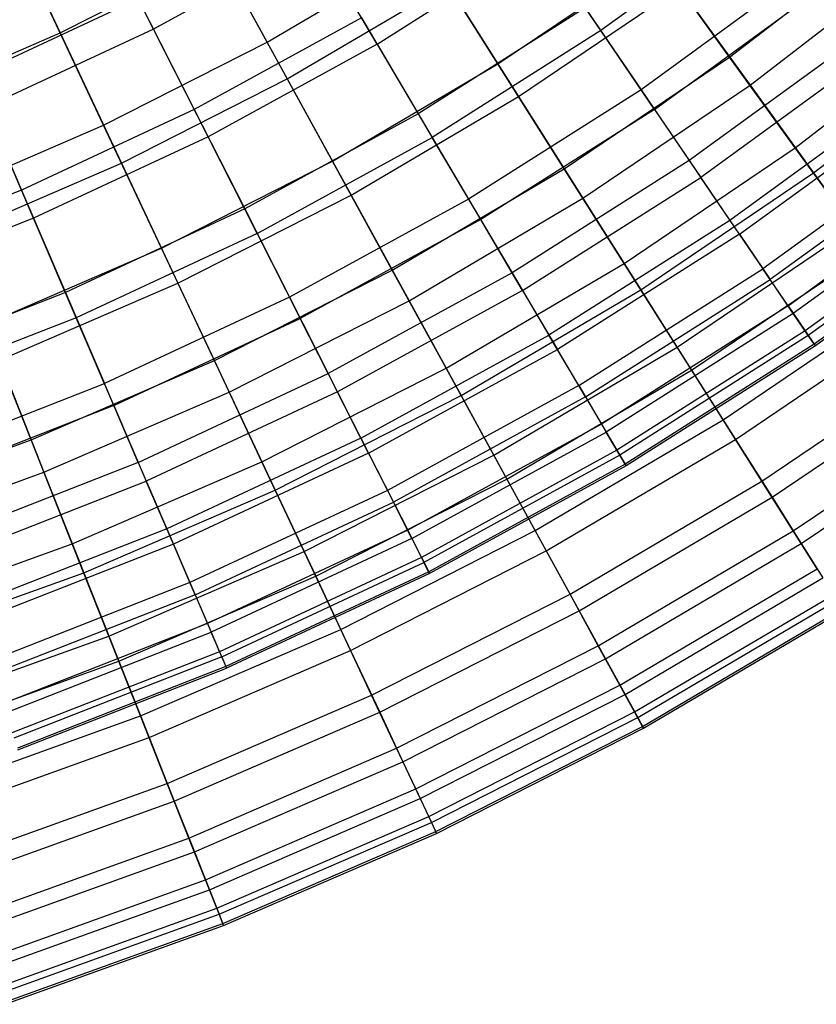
# Model space of a CAD drawing. Extents: x -8.3 to 8.8, y -6 to 6.
# Tile 32 of 177: x 2.1 to 3.4, y -5.7 to -4.1. Entities that reach past the tile are written whole.
import ezdxf

# ---------------------------------------------------------------- set-up
doc = ezdxf.new("R2010")
doc.units = 0
doc.header["$LTSCALE"] = 2.54
doc.layers.get('0').update_dxf_attribs({"linetype": 'CONTINUOUS'})

# ---------------------------------------------------------------- blocks, each defined once
blk = doc.blocks.new('DROPS_COLOR_A_STL')
at = {"color": 0}
for p, q in [((10.6881, -4.1353, 4.5325), (10.5916, -3.9451, 4.2317)), ((10.6881, -4.1353, 4.5325), (10.5916, -3.9451, 4.2317)), ((11.6661, -3.9488, 5.171), (11.4068, -4.1377, 5.171)), ((11.6661, -3.9488, 5.171), (11.4068, -4.1377, 5.171)), ((10.9487, -3.9925, 4.5325), (10.6881, -4.1353, 4.5325)), ((10.9487, -3.9925, 4.5325), (10.6881, -4.1353, 4.5325)), ((11.0474, -4.1596, 4.846), (10.9487, -3.9925, 4.5325)), ((11.0474, -4.1596, 4.846), (10.9487, -3.9925, 4.5325)), ((11.0474, -4.1596, 4.846), (11.3089, -3.9937, 4.846)), ((11.0474, -4.1596, 4.846), (11.3089, -3.9937, 4.846)), ((11.4068, -4.1377, 5.171), (11.3089, -3.9937, 4.846)), ((11.4068, -4.1377, 5.171), (11.3089, -3.9937, 4.846)), ((11.7369, -4.0397, 10.1697), (11.4716, -4.2329, 10.1697)), ((11.7369, -4.0397, 10.1697), (11.4716, -4.2329, 10.1697)), ((11.4932, -4.2646, 5.5063), (11.7604, -4.07, 5.5063)), ((11.4932, -4.2646, 5.5063), (11.7604, -4.07, 5.5063)), ((10.6635, -4.0868, 11.1348), (10.3974, -4.2112, 11.1348)), ((10.6635, -4.0868, 11.1348), (10.3974, -4.2112, 11.1348)), ((10.6635, -4.0868, 11.1348), (10.7536, -4.2645, 10.8245)), ((10.6635, -4.0868, 11.1348), (10.7536, -4.2645, 10.8245)), ((11.3821, -4.1014, 10.5024), (11.1136, -4.2718, 10.5024)), ((11.3821, -4.1014, 10.5024), (11.1136, -4.2718, 10.5024)), ((11.3821, -4.1014, 10.5024), (11.4716, -4.2329, 10.1697)), ((11.3821, -4.1014, 10.5024), (11.4716, -4.2329, 10.1697)), ((11.0224, -4.1173, 10.8245), (10.7536, -4.2645, 10.8245)), ((11.0224, -4.1173, 10.8245), (10.7536, -4.2645, 10.8245)), ((11.0224, -4.1173, 10.8245), (11.1136, -4.2718, 10.5024)), ((11.0224, -4.1173, 10.8245), (11.1136, -4.2718, 10.5024)), ((10.6881, -4.1353, 4.5325), (10.4188, -4.2611, 4.5325)), ((10.6881, -4.1353, 4.5325), (10.4188, -4.2611, 4.5325)), ((10.7758, -4.3084, 4.846), (10.6881, -4.1353, 4.5325)), ((10.7758, -4.3084, 4.846), (10.6881, -4.1353, 4.5325)), ((11.4068, -4.1377, 5.171), (11.1359, -4.3096, 5.171)), ((11.4068, -4.1377, 5.171), (11.1359, -4.3096, 5.171)), ((11.4932, -4.2646, 5.5063), (11.4068, -4.1377, 5.171)), ((11.4932, -4.2646, 5.5063), (11.4068, -4.1377, 5.171)), ((11.0474, -4.1596, 4.846), (10.7758, -4.3084, 4.846)), ((11.0474, -4.1596, 4.846), (10.7758, -4.3084, 4.846)), ((11.0474, -4.1596, 4.846), (11.1359, -4.3096, 5.171)), ((11.0474, -4.1596, 4.846), (11.1359, -4.3096, 5.171)), ((11.8216, -4.1485, 9.8277), (11.5491, -4.3469, 9.8277)), ((11.8216, -4.1485, 9.8277), (11.5491, -4.3469, 9.8277)), ((11.8417, -4.1743, 5.8505), (11.5676, -4.374, 5.8505)), ((11.8417, -4.1743, 5.8505), (11.5676, -4.374, 5.8505)), ((10.3974, -4.2112, 11.1348), (10.4759, -4.3943, 10.8245)), ((10.3974, -4.2112, 11.1348), (10.4759, -4.3943, 10.8245)), ((11.4716, -4.2329, 10.1697), (11.1944, -4.4087, 10.1697)), ((11.4716, -4.2329, 10.1697), (11.1944, -4.4087, 10.1697)), ((11.4716, -4.2329, 10.1697), (11.5491, -4.3469, 9.8277)), ((11.4716, -4.2329, 10.1697), (11.5491, -4.3469, 9.8277)), ((11.893, -4.2402, 9.4778), (11.6145, -4.443, 9.4778)), ((11.893, -4.2402, 9.4778), (11.6145, -4.443, 9.4778)), ((10.4953, -4.4395, 4.846), (10.4188, -4.2611, 4.5325)), ((10.4953, -4.4395, 4.846), (10.4188, -4.2611, 4.5325)), ((10.7536, -4.2645, 10.8245), (10.4759, -4.3943, 10.8245)), ((10.7536, -4.2645, 10.8245), (10.4759, -4.3943, 10.8245)), ((10.7536, -4.2645, 10.8245), (10.8347, -4.4246, 10.5024)), ((10.7536, -4.2645, 10.8245), (10.8347, -4.4246, 10.5024)), ((11.1136, -4.2718, 10.5024), (10.8347, -4.4246, 10.5024)), ((11.1136, -4.2718, 10.5024), (10.8347, -4.4246, 10.5024)), ((11.1136, -4.2718, 10.5024), (11.1944, -4.4087, 10.1697)), ((11.1136, -4.2718, 10.5024), (11.1944, -4.4087, 10.1697)), ((11.4932, -4.2646, 5.5063), (11.214, -4.4418, 5.5063)), ((11.4932, -4.2646, 5.5063), (11.214, -4.4418, 5.5063)), ((11.4932, -4.2646, 5.5063), (11.5676, -4.374, 5.8505)), ((11.4932, -4.2646, 5.5063), (11.5676, -4.374, 5.8505)), ((11.6297, -4.4653, 6.2023), (11.9096, -4.2615, 6.2023)), ((11.6297, -4.4653, 6.2023), (11.9096, -4.2615, 6.2023)), ((10.7758, -4.3084, 4.846), (10.4953, -4.4395, 4.846)), ((10.7758, -4.3084, 4.846), (10.4953, -4.4395, 4.846)), ((10.8546, -4.4638, 5.171), (10.7758, -4.3084, 4.846)), ((10.8546, -4.4638, 5.171), (10.7758, -4.3084, 4.846)), ((10.8546, -4.4638, 5.171), (11.1359, -4.3096, 5.171)), ((10.8546, -4.4638, 5.171), (11.1359, -4.3096, 5.171)), ((11.214, -4.4418, 5.5063), (11.1359, -4.3096, 5.171)), ((11.214, -4.4418, 5.5063), (11.1359, -4.3096, 5.171)), ((11.9509, -4.3145, 9.1213), (11.6675, -4.5209, 9.1213)), ((11.9509, -4.3145, 9.1213), (11.6675, -4.5209, 9.1213)), ((11.9638, -4.3312, 6.5603), (11.6794, -4.5383, 6.5603)), ((11.9638, -4.3312, 6.5603), (11.6794, -4.5383, 6.5603)), ((11.5491, -4.3469, 9.8277), (11.2646, -4.5275, 9.8277)), ((11.5491, -4.3469, 9.8277), (11.2646, -4.5275, 9.8277)), ((11.5491, -4.3469, 9.8277), (11.6145, -4.443, 9.4778)), ((11.5491, -4.3469, 9.8277), (11.6145, -4.443, 9.4778)), ((11.2812, -4.5557, 5.8505), (11.5676, -4.374, 5.8505)), ((11.2812, -4.5557, 5.8505), (11.5676, -4.374, 5.8505)), ((11.6297, -4.4653, 6.2023), (11.5676, -4.374, 5.8505)), ((11.6297, -4.4653, 6.2023), (11.5676, -4.374, 5.8505)), ((11.7079, -4.5802, 8.7596), (11.9949, -4.3711, 8.7596)), ((11.7079, -4.5802, 8.7596), (11.9949, -4.3711, 8.7596)), ((12.0042, -4.383, 6.9232), (11.7164, -4.5927, 6.9232)), ((12.0042, -4.383, 6.9232), (11.7164, -4.5927, 6.9232)), ((10.4759, -4.3943, 10.8245), (10.1905, -4.506, 10.8245)), ((10.4759, -4.3943, 10.8245), (10.1905, -4.506, 10.8245)), ((10.4759, -4.3943, 10.8245), (10.5466, -4.5592, 10.5024)), ((10.4759, -4.3943, 10.8245), (10.5466, -4.5592, 10.5024)), ((11.1944, -4.4087, 10.1697), (10.9066, -4.5664, 10.1697)), ((11.1944, -4.4087, 10.1697), (10.9066, -4.5664, 10.1697)), ((11.1944, -4.4087, 10.1697), (11.2646, -4.5275, 9.8277)), ((11.1944, -4.4087, 10.1697), (11.2646, -4.5275, 9.8277)), ((12.025, -4.4098, 8.3941), (11.7354, -4.6207, 8.3941)), ((12.025, -4.4098, 8.3941), (11.7354, -4.6207, 8.3941)), ((12.0306, -4.4169, 7.2894), (11.7405, -4.6282, 7.2894)), ((12.0306, -4.4169, 7.2894), (11.7405, -4.6282, 7.2894)), ((10.8347, -4.4246, 10.5024), (10.5466, -4.5592, 10.5024)), ((10.8347, -4.4246, 10.5024), (10.5466, -4.5592, 10.5024)), ((10.8347, -4.4246, 10.5024), (10.9066, -4.5664, 10.1697)), ((10.8347, -4.4246, 10.5024), (10.9066, -4.5664, 10.1697)), ((12.041, -4.4303, 8.0263), (11.7501, -4.6422, 8.0263)), ((12.041, -4.4303, 8.0263), (11.7501, -4.6422, 8.0263)), ((12.0429, -4.4327, 7.6576), (11.7518, -4.6447, 7.6576)), ((12.0429, -4.4327, 7.6576), (11.7518, -4.6447, 7.6576)), ((10.4953, -4.4395, 4.846), (10.207, -4.5524, 4.846)), ((10.4953, -4.4395, 4.846), (10.207, -4.5524, 4.846)), ((10.5639, -4.5996, 5.171), (10.4953, -4.4395, 4.846)), ((10.5639, -4.5996, 5.171), (10.4953, -4.4395, 4.846)), ((11.214, -4.4418, 5.5063), (10.924, -4.6007, 5.5063)), ((11.214, -4.4418, 5.5063), (10.924, -4.6007, 5.5063)), ((11.2812, -4.5557, 5.8505), (11.214, -4.4418, 5.5063)), ((11.2812, -4.5557, 5.8505), (11.214, -4.4418, 5.5063)), ((11.6145, -4.443, 9.4778), (11.3237, -4.6276, 9.4778)), ((11.6145, -4.443, 9.4778), (11.3237, -4.6276, 9.4778)), ((11.6145, -4.443, 9.4778), (11.6675, -4.5209, 9.1213)), ((11.6145, -4.443, 9.4778), (11.6675, -4.5209, 9.1213)), ((10.8546, -4.4638, 5.171), (10.5639, -4.5996, 5.171)), ((10.8546, -4.4638, 5.171), (10.5639, -4.5996, 5.171)), ((10.8546, -4.4638, 5.171), (10.924, -4.6007, 5.5063)), ((10.8546, -4.4638, 5.171), (10.924, -4.6007, 5.5063)), ((11.6297, -4.4653, 6.2023), (11.3374, -4.6508, 6.2023)), ((11.6297, -4.4653, 6.2023), (11.3374, -4.6508, 6.2023)), ((11.6297, -4.4653, 6.2023), (11.6794, -4.5383, 6.5603)), ((11.6297, -4.4653, 6.2023), (11.6794, -4.5383, 6.5603)), ((11.2646, -4.5275, 9.8277), (10.969, -4.6894, 9.8277)), ((11.2646, -4.5275, 9.8277), (10.969, -4.6894, 9.8277)), ((11.2646, -4.5275, 9.8277), (11.3237, -4.6276, 9.4778)), ((11.2646, -4.5275, 9.8277), (11.3237, -4.6276, 9.4778)), ((11.3715, -4.7087, 9.1213), (11.6675, -4.5209, 9.1213)), ((11.3715, -4.7087, 9.1213), (11.6675, -4.5209, 9.1213)), ((11.7079, -4.5802, 8.7596), (11.6675, -4.5209, 9.1213)), ((11.7079, -4.5802, 8.7596), (11.6675, -4.5209, 9.1213)), ((11.3823, -4.7268, 6.5603), (11.6794, -4.5383, 6.5603)), ((11.3823, -4.7268, 6.5603), (11.6794, -4.5383, 6.5603)), ((11.7164, -4.5927, 6.9232), (11.6794, -4.5383, 6.5603)), ((11.7164, -4.5927, 6.9232), (11.6794, -4.5383, 6.5603)), ((10.5466, -4.5592, 10.5024), (10.2505, -4.6751, 10.5024)), ((10.5466, -4.5592, 10.5024), (10.2505, -4.6751, 10.5024)), ((10.5466, -4.5592, 10.5024), (10.6093, -4.7054, 10.1697)), ((10.5466, -4.5592, 10.5024), (10.6093, -4.7054, 10.1697)), ((11.2812, -4.5557, 5.8505), (10.9838, -4.7186, 5.8505)), ((11.2812, -4.5557, 5.8505), (10.9838, -4.7186, 5.8505)), ((11.2812, -4.5557, 5.8505), (11.3374, -4.6508, 6.2023)), ((11.2812, -4.5557, 5.8505), (11.3374, -4.6508, 6.2023)), ((10.9066, -4.5664, 10.1697), (10.6093, -4.7054, 10.1697)), ((10.9066, -4.5664, 10.1697), (10.6093, -4.7054, 10.1697)), ((10.9066, -4.5664, 10.1697), (10.969, -4.6894, 9.8277)), ((10.9066, -4.5664, 10.1697), (10.969, -4.6894, 9.8277)), ((11.7079, -4.5802, 8.7596), (11.408, -4.7704, 8.7596)), ((11.7079, -4.5802, 8.7596), (11.408, -4.7704, 8.7596)), ((11.7079, -4.5802, 8.7596), (11.7354, -4.6207, 8.3941)), ((11.7079, -4.5802, 8.7596), (11.7354, -4.6207, 8.3941)), ((10.5639, -4.5996, 5.171), (10.2652, -4.7165, 5.171)), ((10.5639, -4.5996, 5.171), (10.2652, -4.7165, 5.171)), ((10.6244, -4.7406, 5.5063), (10.5639, -4.5996, 5.171)), ((10.6244, -4.7406, 5.5063), (10.5639, -4.5996, 5.171)), ((10.6244, -4.7406, 5.5063), (10.924, -4.6007, 5.5063)), ((10.6244, -4.7406, 5.5063), (10.924, -4.6007, 5.5063)), ((10.9838, -4.7186, 5.8505), (10.924, -4.6007, 5.5063)), ((10.9838, -4.7186, 5.8505), (10.924, -4.6007, 5.5063)), ((11.7164, -4.5927, 6.9232), (11.4157, -4.7835, 6.9232)), ((11.7164, -4.5927, 6.9232), (11.4157, -4.7835, 6.9232)), ((11.7405, -4.6282, 7.2894), (11.7164, -4.5927, 6.9232)), ((11.7405, -4.6282, 7.2894), (11.7164, -4.5927, 6.9232)), ((11.7354, -4.6207, 8.3941), (11.4329, -4.8126, 8.3941)), ((11.7354, -4.6207, 8.3941), (11.4329, -4.8126, 8.3941)), ((11.7354, -4.6207, 8.3941), (11.7501, -4.6422, 8.0263)), ((11.7354, -4.6207, 8.3941), (11.7501, -4.6422, 8.0263)), ((11.0216, -4.7931, 9.4778), (11.3237, -4.6276, 9.4778)), ((11.0216, -4.7931, 9.4778), (11.3237, -4.6276, 9.4778)), ((11.3715, -4.7087, 9.1213), (11.3237, -4.6276, 9.4778)), ((11.3715, -4.7087, 9.1213), (11.3237, -4.6276, 9.4778)), ((11.7405, -4.6282, 7.2894), (11.4375, -4.8205, 7.2894)), ((11.7405, -4.6282, 7.2894), (11.4375, -4.8205, 7.2894)), ((11.7518, -4.6447, 7.6576), (11.7405, -4.6282, 7.2894)), ((11.7518, -4.6447, 7.6576), (11.7405, -4.6282, 7.2894)), ((11.0338, -4.8172, 6.2023), (11.3374, -4.6508, 6.2023)), ((11.0338, -4.8172, 6.2023), (11.3374, -4.6508, 6.2023)), ((11.3823, -4.7268, 6.5603), (11.3374, -4.6508, 6.2023)), ((11.3823, -4.7268, 6.5603), (11.3374, -4.6508, 6.2023)), ((11.7501, -4.6422, 8.0263), (11.4462, -4.8351, 8.0263)), ((11.7501, -4.6422, 8.0263), (11.4462, -4.8351, 8.0263)), ((11.7518, -4.6447, 7.6576), (11.4477, -4.8377, 7.6576)), ((11.7518, -4.6447, 7.6576), (11.4477, -4.8377, 7.6576)), ((11.7501, -4.6422, 8.0263), (11.7518, -4.6447, 7.6576)), ((11.7501, -4.6422, 8.0263), (11.7518, -4.6447, 7.6576)), ((10.6637, -4.8321, 9.8277), (10.969, -4.6894, 9.8277)), ((10.6637, -4.8321, 9.8277), (10.969, -4.6894, 9.8277)), ((11.0216, -4.7931, 9.4778), (10.969, -4.6894, 9.8277)), ((11.0216, -4.7931, 9.4778), (10.969, -4.6894, 9.8277)), ((10.3037, -4.825, 10.1697), (10.6093, -4.7054, 10.1697)), ((10.3037, -4.825, 10.1697), (10.6093, -4.7054, 10.1697)), ((10.6637, -4.8321, 9.8277), (10.6093, -4.7054, 10.1697)), ((10.6637, -4.8321, 9.8277), (10.6093, -4.7054, 10.1697)), ((11.3715, -4.7087, 9.1213), (11.0641, -4.8771, 9.1213)), ((11.3715, -4.7087, 9.1213), (11.0641, -4.8771, 9.1213)), ((11.3715, -4.7087, 9.1213), (11.408, -4.7704, 8.7596)), ((11.3715, -4.7087, 9.1213), (11.408, -4.7704, 8.7596)), ((10.9838, -4.7186, 5.8505), (10.6766, -4.8622, 5.8505)), ((10.9838, -4.7186, 5.8505), (10.6766, -4.8622, 5.8505)), ((11.0338, -4.8172, 6.2023), (10.9838, -4.7186, 5.8505)), ((11.0338, -4.8172, 6.2023), (10.9838, -4.7186, 5.8505)), ((11.3823, -4.7268, 6.5603), (11.0737, -4.8959, 6.5603)), ((11.3823, -4.7268, 6.5603), (11.0737, -4.8959, 6.5603)), ((11.3823, -4.7268, 6.5603), (11.4157, -4.7835, 6.9232)), ((11.3823, -4.7268, 6.5603), (11.4157, -4.7835, 6.9232)), ((10.6244, -4.7406, 5.5063), (10.3165, -4.8612, 5.5063)), ((10.6244, -4.7406, 5.5063), (10.3165, -4.8612, 5.5063)), ((10.6244, -4.7406, 5.5063), (10.6766, -4.8622, 5.8505)), ((10.6244, -4.7406, 5.5063), (10.6766, -4.8622, 5.8505)), ((11.408, -4.7704, 8.7596), (11.0966, -4.9411, 8.7596)), ((11.408, -4.7704, 8.7596), (11.0966, -4.9411, 8.7596)), ((11.408, -4.7704, 8.7596), (11.4329, -4.8126, 8.3941)), ((11.408, -4.7704, 8.7596), (11.4329, -4.8126, 8.3941)), ((11.0216, -4.7931, 9.4778), (10.7095, -4.939, 9.4778)), ((11.0216, -4.7931, 9.4778), (10.7095, -4.939, 9.4778)), ((11.0216, -4.7931, 9.4778), (11.0641, -4.8771, 9.1213)), ((11.0216, -4.7931, 9.4778), (11.0641, -4.8771, 9.1213)), ((11.1034, -4.9546, 6.9232), (11.4157, -4.7835, 6.9232)), ((11.1034, -4.9546, 6.9232), (11.4157, -4.7835, 6.9232)), ((11.4375, -4.8205, 7.2894), (11.4157, -4.7835, 6.9232)), ((11.4375, -4.8205, 7.2894), (11.4157, -4.7835, 6.9232)), ((11.4329, -4.8126, 8.3941), (11.1187, -4.9848, 8.3941)), ((11.4329, -4.8126, 8.3941), (11.1187, -4.9848, 8.3941)), ((11.4329, -4.8126, 8.3941), (11.4462, -4.8351, 8.0263)), ((11.4329, -4.8126, 8.3941), (11.4462, -4.8351, 8.0263)), ((11.0338, -4.8172, 6.2023), (10.7201, -4.9637, 6.2023)), ((11.0338, -4.8172, 6.2023), (10.7201, -4.9637, 6.2023)), ((11.0338, -4.8172, 6.2023), (11.0737, -4.8959, 6.5603)), ((11.0338, -4.8172, 6.2023), (11.0737, -4.8959, 6.5603)), ((11.4375, -4.8205, 7.2894), (11.1228, -4.9929, 7.2894)), ((11.4375, -4.8205, 7.2894), (11.1228, -4.9929, 7.2894)), ((11.4477, -4.8377, 7.6576), (11.4375, -4.8205, 7.2894)), ((11.4477, -4.8377, 7.6576), (11.4375, -4.8205, 7.2894)), ((10.6637, -4.8321, 9.8277), (10.3498, -4.9549, 9.8277)), ((10.6637, -4.8321, 9.8277), (10.3498, -4.9549, 9.8277)), ((10.6637, -4.8321, 9.8277), (10.7095, -4.939, 9.4778)), ((10.6637, -4.8321, 9.8277), (10.7095, -4.939, 9.4778)), ((11.4462, -4.8351, 8.0263), (11.1305, -5.008, 8.0263)), ((11.4462, -4.8351, 8.0263), (11.1305, -5.008, 8.0263)), ((11.4477, -4.8377, 7.6576), (11.1319, -5.0107, 7.6576)), ((11.4477, -4.8377, 7.6576), (11.1319, -5.0107, 7.6576)), ((11.4462, -4.8351, 8.0263), (11.4477, -4.8377, 7.6576)), ((11.4462, -4.8351, 8.0263), (11.4477, -4.8377, 7.6576)), ((10.3608, -4.9858, 5.8505), (10.6766, -4.8622, 5.8505)), ((10.3608, -4.9858, 5.8505), (10.6766, -4.8622, 5.8505)), ((10.7201, -4.9637, 6.2023), (10.6766, -4.8622, 5.8505)), ((10.7201, -4.9637, 6.2023), (10.6766, -4.8622, 5.8505)), ((11.0641, -4.8771, 9.1213), (10.7466, -5.0255, 9.1213)), ((11.0641, -4.8771, 9.1213), (10.7466, -5.0255, 9.1213)), ((11.0641, -4.8771, 9.1213), (11.0966, -4.9411, 8.7596)), ((11.0641, -4.8771, 9.1213), (11.0966, -4.9411, 8.7596)), ((10.7549, -5.0449, 6.5603), (11.0737, -4.8959, 6.5603)), ((10.7549, -5.0449, 6.5603), (11.0737, -4.8959, 6.5603)), ((11.1034, -4.9546, 6.9232), (11.0737, -4.8959, 6.5603)), ((11.1034, -4.9546, 6.9232), (11.0737, -4.8959, 6.5603)), ((10.7095, -4.939, 9.4778), (10.3887, -5.0645, 9.4778)), ((10.7095, -4.939, 9.4778), (10.3887, -5.0645, 9.4778)), ((10.7095, -4.939, 9.4778), (10.7466, -5.0255, 9.1213)), ((10.7095, -4.939, 9.4778), (10.7466, -5.0255, 9.1213)), ((11.0966, -4.9411, 8.7596), (10.7749, -5.0914, 8.7596)), ((11.0966, -4.9411, 8.7596), (10.7749, -5.0914, 8.7596)), ((11.1034, -4.9546, 6.9232), (10.7808, -5.1053, 6.9232)), ((11.1034, -4.9546, 6.9232), (10.7808, -5.1053, 6.9232)), ((11.0966, -4.9411, 8.7596), (11.1187, -4.9848, 8.3941)), ((11.0966, -4.9411, 8.7596), (11.1187, -4.9848, 8.3941)), ((11.1034, -4.9546, 6.9232), (11.1228, -4.9929, 7.2894)), ((11.1034, -4.9546, 6.9232), (11.1228, -4.9929, 7.2894)), ((10.7201, -4.9637, 6.2023), (10.3977, -5.0899, 6.2023)), ((10.7201, -4.9637, 6.2023), (10.3977, -5.0899, 6.2023)), ((10.7549, -5.0449, 6.5603), (10.7201, -4.9637, 6.2023)), ((10.7549, -5.0449, 6.5603), (10.7201, -4.9637, 6.2023)), ((11.1187, -4.9848, 8.3941), (10.7942, -5.1365, 8.3941)), ((11.1187, -4.9848, 8.3941), (10.7942, -5.1365, 8.3941)), ((11.1187, -4.9848, 8.3941), (11.1305, -5.008, 8.0263)), ((11.1187, -4.9848, 8.3941), (11.1305, -5.008, 8.0263)), ((10.7978, -5.1448, 7.2894), (11.1228, -4.9929, 7.2894)), ((10.7978, -5.1448, 7.2894), (11.1228, -4.9929, 7.2894)), ((11.1319, -5.0107, 7.6576), (11.1228, -4.9929, 7.2894)), ((11.1319, -5.0107, 7.6576), (11.1228, -4.9929, 7.2894)), ((11.1305, -5.008, 8.0263), (10.8044, -5.1604, 8.0263)), ((11.1305, -5.008, 8.0263), (10.8044, -5.1604, 8.0263)), ((11.1319, -5.0107, 7.6576), (10.8056, -5.1632, 7.6576)), ((11.1319, -5.0107, 7.6576), (10.8056, -5.1632, 7.6576)), ((11.1305, -5.008, 8.0263), (11.1319, -5.0107, 7.6576)), ((11.1305, -5.008, 8.0263), (11.1319, -5.0107, 7.6576)), ((10.7466, -5.0255, 9.1213), (10.4202, -5.1533, 9.1213)), ((10.7466, -5.0255, 9.1213), (10.4202, -5.1533, 9.1213)), ((10.7466, -5.0255, 9.1213), (10.7749, -5.0914, 8.7596)), ((10.7466, -5.0255, 9.1213), (10.7749, -5.0914, 8.7596)), ((10.7549, -5.0449, 6.5603), (10.4272, -5.1731, 6.5603)), ((10.7549, -5.0449, 6.5603), (10.4272, -5.1731, 6.5603)), ((10.7549, -5.0449, 6.5603), (10.7808, -5.1053, 6.9232)), ((10.7549, -5.0449, 6.5603), (10.7808, -5.1053, 6.9232)), ((10.7749, -5.0914, 8.7596), (10.4442, -5.2209, 8.7596)), ((10.7749, -5.0914, 8.7596), (10.4442, -5.2209, 8.7596)), ((10.7749, -5.0914, 8.7596), (10.7942, -5.1365, 8.3941)), ((10.7749, -5.0914, 8.7596), (10.7942, -5.1365, 8.3941)), ((10.4492, -5.2351, 6.9232), (10.7808, -5.1053, 6.9232)), ((10.4492, -5.2351, 6.9232), (10.7808, -5.1053, 6.9232)), ((10.7978, -5.1448, 7.2894), (10.7808, -5.1053, 6.9232)), ((10.7978, -5.1448, 7.2894), (10.7808, -5.1053, 6.9232)), ((10.7942, -5.1365, 8.3941), (10.4605, -5.267, 8.3941)), ((10.7942, -5.1365, 8.3941), (10.4605, -5.267, 8.3941)), ((10.7978, -5.1448, 7.2894), (10.4636, -5.2756, 7.2894)), ((10.7978, -5.1448, 7.2894), (10.4636, -5.2756, 7.2894)), ((10.7942, -5.1365, 8.3941), (10.8044, -5.1604, 8.0263)), ((10.7942, -5.1365, 8.3941), (10.8044, -5.1604, 8.0263)), ((10.7978, -5.1448, 7.2894), (10.8056, -5.1632, 7.6576)), ((10.7978, -5.1448, 7.2894), (10.8056, -5.1632, 7.6576)), ((10.8044, -5.1604, 8.0263), (10.4693, -5.2916, 8.0263)), ((10.8044, -5.1604, 8.0263), (10.4693, -5.2916, 8.0263)), ((10.8044, -5.1604, 8.0263), (10.8056, -5.1632, 7.6576)), ((10.8044, -5.1604, 8.0263), (10.8056, -5.1632, 7.6576)), ((10.4703, -5.2944, 7.6576), (10.8056, -5.1632, 7.6576)), ((10.4703, -5.2944, 7.6576), (10.8056, -5.1632, 7.6576))]:
    blk.add_line(p, q, dxfattribs=at)
blk = doc.blocks.new('GROUP_1')
at = {"color": 0}
for p, q in [((10.3471, 2.0823, 1.8437), (10.453, 1.8569, 2.1196)), ((10.3471, 2.0823, 1.8437), (10.453, 1.8569, 2.1196)), ((10.7856, 1.8422, 9.6783), (10.6717, 2.0499, 9.9648)), ((10.7856, 1.8422, 9.6783), (10.6717, 2.0499, 9.9648)), ((11.5288, 1.8182, 9.0642), (11.7829, 2.0142, 9.0642)), ((11.5288, 1.8182, 9.0642), (11.7829, 2.0142, 9.0642)), ((10.453, 1.8569, 2.1196), (10.7067, 1.986, 2.1196)), ((10.453, 1.8569, 2.1196), (10.7067, 1.986, 2.1196)), ((10.7067, 1.986, 2.1196), (10.818, 1.783, 2.4104)), ((10.7067, 1.986, 2.1196), (10.818, 1.783, 2.4104)), ((10.7856, 1.8422, 9.6783), (11.0395, 1.992, 9.6783)), ((10.7856, 1.8422, 9.6783), (11.0395, 1.992, 9.6783)), ((11.1564, 1.8071, 9.3777), (11.0395, 1.992, 9.6783)), ((11.1564, 1.8071, 9.3777), (11.0395, 1.992, 9.6783)), ((11.1564, 1.8071, 9.3777), (11.4119, 1.98, 9.3777)), ((11.1564, 1.8071, 9.3777), (11.4119, 1.98, 9.3777)), ((11.5288, 1.8182, 9.0642), (11.4119, 1.98, 9.3777)), ((11.5288, 1.8182, 9.0642), (11.4119, 1.98, 9.3777)), ((11.5617, 1.7727, 3.0323), (11.8185, 1.9709, 3.0323)), ((11.5617, 1.7727, 3.0323), (11.8185, 1.9709, 3.0323)), ((10.818, 1.783, 2.4104), (11.0757, 1.9348, 2.4104)), ((10.818, 1.783, 2.4104), (11.0757, 1.9348, 2.4104)), ((11.0757, 1.9348, 2.4104), (11.1895, 1.7548, 2.715)), ((11.0757, 1.9348, 2.4104), (11.1895, 1.7548, 2.715)), ((10.5228, 1.7086, 9.6783), (10.422, 1.9229, 9.9648)), ((10.5228, 1.7086, 9.6783), (10.422, 1.9229, 9.9648)), ((11.1895, 1.7548, 2.715), (11.4482, 1.9298, 2.715)), ((11.1895, 1.7548, 2.715), (11.4482, 1.9298, 2.715)), ((11.4482, 1.9298, 2.715), (11.5617, 1.7727, 3.0323)), ((11.4482, 1.9298, 2.715), (11.5617, 1.7727, 3.0323)), ((11.6342, 1.6724, 8.7389), (11.8971, 1.8753, 8.7389)), ((11.6342, 1.6724, 8.7389), (11.8971, 1.8753, 8.7389)), ((10.1918, 1.7439, 2.1196), (10.453, 1.8569, 2.1196)), ((10.1918, 1.7439, 2.1196), (10.453, 1.8569, 2.1196)), ((10.453, 1.8569, 2.1196), (10.5515, 1.6474, 2.4104)), ((10.453, 1.8569, 2.1196), (10.5515, 1.6474, 2.4104)), ((10.5228, 1.7086, 9.6783), (10.7856, 1.8422, 9.6783)), ((10.5228, 1.7086, 9.6783), (10.7856, 1.8422, 9.6783)), ((10.8907, 1.6505, 9.3777), (10.7856, 1.8422, 9.6783)), ((10.8907, 1.6505, 9.3777), (10.7856, 1.8422, 9.6783)), ((11.6635, 1.6319, 3.3609), (11.9289, 1.8366, 3.3609)), ((11.6635, 1.6319, 3.3609), (11.9289, 1.8366, 3.3609)), ((10.8907, 1.6505, 9.3777), (11.1564, 1.8071, 9.3777)), ((10.8907, 1.6505, 9.3777), (11.1564, 1.8071, 9.3777)), ((11.2631, 1.6384, 9.0642), (11.1564, 1.8071, 9.3777)), ((11.2631, 1.6384, 9.0642), (11.1564, 1.8071, 9.3777)), ((11.2631, 1.6384, 9.0642), (11.5288, 1.8182, 9.0642)), ((11.2631, 1.6384, 9.0642), (11.5288, 1.8182, 9.0642)), ((11.6342, 1.6724, 8.7389), (11.5288, 1.8182, 9.0642)), ((11.6342, 1.6724, 8.7389), (11.5288, 1.8182, 9.0642)), ((10.5515, 1.6474, 2.4104), (10.818, 1.783, 2.4104)), ((10.5515, 1.6474, 2.4104), (10.818, 1.783, 2.4104)), ((10.818, 1.783, 2.4104), (10.9205, 1.5962, 2.715)), ((10.818, 1.783, 2.4104), (10.9205, 1.5962, 2.715)), ((11.2931, 1.591, 3.0323), (11.5617, 1.7727, 3.0323)), ((11.2931, 1.591, 3.0323), (11.5617, 1.7727, 3.0323)), ((11.5617, 1.7727, 3.0323), (11.6635, 1.6319, 3.3609)), ((11.5617, 1.7727, 3.0323), (11.6635, 1.6319, 3.3609)), ((10.9205, 1.5962, 2.715), (11.1895, 1.7548, 2.715)), ((10.9205, 1.5962, 2.715), (11.1895, 1.7548, 2.715)), ((11.1895, 1.7548, 2.715), (11.2931, 1.591, 3.0323)), ((11.1895, 1.7548, 2.715), (11.2931, 1.591, 3.0323)), ((10.2521, 1.5915, 9.6783), (10.5228, 1.7086, 9.6783)), ((10.2521, 1.5915, 9.6783), (10.5228, 1.7086, 9.6783)), ((10.6158, 1.5106, 9.3777), (10.5228, 1.7086, 9.6783)), ((10.6158, 1.5106, 9.3777), (10.5228, 1.7086, 9.6783)), ((11.3592, 1.4864, 8.7389), (11.6342, 1.6724, 8.7389)), ((11.3592, 1.4864, 8.7389), (11.6342, 1.6724, 8.7389)), ((11.7276, 1.5433, 8.403), (11.6342, 1.6724, 8.7389)), ((11.7276, 1.5433, 8.403), (11.6342, 1.6724, 8.7389)), ((10.277, 1.5287, 2.4104), (10.5515, 1.6474, 2.4104)), ((10.277, 1.5287, 2.4104), (10.5515, 1.6474, 2.4104)), ((10.5515, 1.6474, 2.4104), (10.6421, 1.4546, 2.715)), ((10.5515, 1.6474, 2.4104), (10.6421, 1.4546, 2.715)), ((10.6158, 1.5106, 9.3777), (10.8907, 1.6505, 9.3777)), ((10.6158, 1.5106, 9.3777), (10.8907, 1.6505, 9.3777)), ((10.9867, 1.4754, 9.0642), (10.8907, 1.6505, 9.3777)), ((10.9867, 1.4754, 9.0642), (10.8907, 1.6505, 9.3777)), ((10.9867, 1.4754, 9.0642), (11.2631, 1.6384, 9.0642)), ((10.9867, 1.4754, 9.0642), (11.2631, 1.6384, 9.0642)), ((11.3592, 1.4864, 8.7389), (11.2631, 1.6384, 9.0642)), ((11.3592, 1.4864, 8.7389), (11.2631, 1.6384, 9.0642)), ((11.3859, 1.4441, 3.3609), (11.6635, 1.6319, 3.3609)), ((11.3859, 1.4441, 3.3609), (11.6635, 1.6319, 3.3609)), ((11.6635, 1.6319, 3.3609), (11.7532, 1.5079, 3.6996)), ((11.6635, 1.6319, 3.3609), (11.7532, 1.5079, 3.6996)), ((10.6421, 1.4546, 2.715), (10.9205, 1.5962, 2.715)), ((10.6421, 1.4546, 2.715), (10.9205, 1.5962, 2.715)), ((10.9205, 1.5962, 2.715), (11.0137, 1.4262, 3.0323)), ((10.9205, 1.5962, 2.715), (11.0137, 1.4262, 3.0323)), ((11.0137, 1.4262, 3.0323), (11.2931, 1.591, 3.0323)), ((11.0137, 1.4262, 3.0323), (11.2931, 1.591, 3.0323)), ((11.2931, 1.591, 3.0323), (11.3859, 1.4441, 3.3609)), ((11.2931, 1.591, 3.0323), (11.3859, 1.4441, 3.3609)), ((11.4444, 1.3517, 8.403), (11.7276, 1.5433, 8.403)), ((11.4444, 1.3517, 8.403), (11.7276, 1.5433, 8.403)), ((10.3327, 1.3882, 9.3777), (10.6158, 1.5106, 9.3777)), ((10.3327, 1.3882, 9.3777), (10.6158, 1.5106, 9.3777)), ((10.7007, 1.33, 9.0642), (10.6158, 1.5106, 9.3777)), ((10.7007, 1.33, 9.0642), (10.6158, 1.5106, 9.3777)), ((11.4677, 1.3147, 3.6996), (11.7532, 1.5079, 3.6996)), ((11.4677, 1.3147, 3.6996), (11.7532, 1.5079, 3.6996)), ((10.7007, 1.33, 9.0642), (10.9867, 1.4754, 9.0642)), ((10.7007, 1.33, 9.0642), (10.9867, 1.4754, 9.0642)), ((11.0732, 1.3177, 8.7389), (10.9867, 1.4754, 9.0642)), ((11.0732, 1.3177, 8.7389), (10.9867, 1.4754, 9.0642)), ((11.0732, 1.3177, 8.7389), (11.3592, 1.4864, 8.7389)), ((11.0732, 1.3177, 8.7389), (11.3592, 1.4864, 8.7389)), ((11.4444, 1.3517, 8.403), (11.3592, 1.4864, 8.7389)), ((11.4444, 1.3517, 8.403), (11.3592, 1.4864, 8.7389)), ((10.3555, 1.3306, 2.715), (10.6421, 1.4546, 2.715)), ((10.3555, 1.3306, 2.715), (10.6421, 1.4546, 2.715)), ((10.6421, 1.4546, 2.715), (10.7246, 1.2792, 3.0323)), ((10.6421, 1.4546, 2.715), (10.7246, 1.2792, 3.0323)), ((11.0972, 1.2739, 3.3609), (11.3859, 1.4441, 3.3609)), ((11.0972, 1.2739, 3.3609), (11.3859, 1.4441, 3.3609)), ((11.3859, 1.4441, 3.3609), (11.4677, 1.3147, 3.6996)), ((11.3859, 1.4441, 3.3609), (11.4677, 1.3147, 3.6996)), ((10.7246, 1.2792, 3.0323), (11.0137, 1.4262, 3.0323)), ((10.7246, 1.2792, 3.0323), (11.0137, 1.4262, 3.0323)), ((11.0137, 1.4262, 3.0323), (11.0972, 1.2739, 3.3609)), ((11.0137, 1.4262, 3.0323), (11.0972, 1.2739, 3.3609)), ((11.5183, 1.2348, 8.058), (11.8086, 1.4313, 8.058)), ((11.5183, 1.2348, 8.058), (11.8086, 1.4313, 8.058)), ((11.5382, 1.2033, 4.0472), (11.8304, 1.401, 4.0472)), ((11.5382, 1.2033, 4.0472), (11.8304, 1.401, 4.0472)), ((10.4062, 1.2026, 9.0642), (10.3327, 1.3882, 9.3777)), ((10.4062, 1.2026, 9.0642), (10.3327, 1.3882, 9.3777)), ((11.1498, 1.178, 8.403), (11.4444, 1.3517, 8.403)), ((11.1498, 1.178, 8.403), (11.4444, 1.3517, 8.403)), ((11.5183, 1.2348, 8.058), (11.4444, 1.3517, 8.403)), ((11.5183, 1.2348, 8.058), (11.4444, 1.3517, 8.403)), ((10.3555, 1.3306, 2.715), (10.4269, 1.1504, 3.0323)), ((10.3555, 1.3306, 2.715), (10.4269, 1.1504, 3.0323)), ((10.4062, 1.2026, 9.0642), (10.7007, 1.33, 9.0642)), ((10.4062, 1.2026, 9.0642), (10.7007, 1.33, 9.0642)), ((10.7772, 1.1672, 8.7389), (10.7007, 1.33, 9.0642)), ((10.7772, 1.1672, 8.7389), (10.7007, 1.33, 9.0642)), ((11.5806, 1.1362, 7.705), (11.8769, 1.3368, 7.705)), ((11.5806, 1.1362, 7.705), (11.8769, 1.3368, 7.705)), ((10.7772, 1.1672, 8.7389), (11.0732, 1.3177, 8.7389)), ((10.7772, 1.1672, 8.7389), (11.0732, 1.3177, 8.7389)), ((11.1498, 1.178, 8.403), (11.0732, 1.3177, 8.7389)), ((11.1498, 1.178, 8.403), (11.0732, 1.3177, 8.7389)), ((11.1708, 1.1396, 3.6996), (11.4677, 1.3147, 3.6996)), ((11.1708, 1.1396, 3.6996), (11.4677, 1.3147, 3.6996)), ((11.4677, 1.3147, 3.6996), (11.5382, 1.2033, 4.0472)), ((11.4677, 1.3147, 3.6996), (11.5382, 1.2033, 4.0472)), ((11.597, 1.1103, 4.4023), (11.8949, 1.3119, 4.4023)), ((11.597, 1.1103, 4.4023), (11.8949, 1.3119, 4.4023)), ((10.4269, 1.1504, 3.0323), (10.7246, 1.2792, 3.0323)), ((10.4269, 1.1504, 3.0323), (10.7246, 1.2792, 3.0323)), ((10.7246, 1.2792, 3.0323), (10.7985, 1.1219, 3.3609)), ((10.7246, 1.2792, 3.0323), (10.7985, 1.1219, 3.3609)), ((10.7985, 1.1219, 3.3609), (11.0972, 1.2739, 3.3609)), ((10.7985, 1.1219, 3.3609), (11.0972, 1.2739, 3.3609)), ((11.0972, 1.2739, 3.3609), (11.1708, 1.1396, 3.6996)), ((11.0972, 1.2739, 3.3609), (11.1708, 1.1396, 3.6996)), ((11.6311, 1.0563, 7.3455), (11.9323, 1.2601, 7.3455)), ((11.6311, 1.0563, 7.3455), (11.9323, 1.2601, 7.3455)), ((11.6439, 1.036, 4.7635), (11.9464, 1.2407, 4.7635)), ((11.6439, 1.036, 4.7635), (11.9464, 1.2407, 4.7635)), ((11.2163, 1.0568, 8.058), (11.5183, 1.2348, 8.058)), ((11.2163, 1.0568, 8.058), (11.5183, 1.2348, 8.058)), ((11.5806, 1.1362, 7.705), (11.5183, 1.2348, 8.058)), ((11.5806, 1.1362, 7.705), (11.5183, 1.2348, 8.058)), ((11.2342, 1.0241, 4.0472), (11.5382, 1.2033, 4.0472)), ((11.2342, 1.0241, 4.0472), (11.5382, 1.2033, 4.0472)), ((11.5382, 1.2033, 4.0472), (11.597, 1.1103, 4.4023)), ((11.5382, 1.2033, 4.0472), (11.597, 1.1103, 4.4023)), ((10.1044, 1.0937, 9.0642), (10.4062, 1.2026, 9.0642)), ((10.1044, 1.0937, 9.0642), (10.4062, 1.2026, 9.0642)), ((10.4724, 1.0354, 8.7389), (10.4062, 1.2026, 9.0642)), ((10.4724, 1.0354, 8.7389), (10.4062, 1.2026, 9.0642)), ((10.845, 1.023, 8.403), (11.1498, 1.178, 8.403)), ((10.845, 1.023, 8.403), (11.1498, 1.178, 8.403)), ((11.2163, 1.0568, 8.058), (11.1498, 1.178, 8.403)), ((11.2163, 1.0568, 8.058), (11.1498, 1.178, 8.403)), ((10.4724, 1.0354, 8.7389), (10.7772, 1.1672, 8.7389)), ((10.4724, 1.0354, 8.7389), (10.7772, 1.1672, 8.7389)), ((10.845, 1.023, 8.403), (10.7772, 1.1672, 8.7389)), ((10.845, 1.023, 8.403), (10.7772, 1.1672, 8.7389)), ((10.1217, 1.0404, 3.0323), (10.4269, 1.1504, 3.0323)), ((10.1217, 1.0404, 3.0323), (10.4269, 1.1504, 3.0323)), ((10.4269, 1.1504, 3.0323), (10.4909, 0.9889, 3.3609)), ((10.4269, 1.1504, 3.0323), (10.4909, 0.9889, 3.3609)), ((10.8636, 0.9834, 3.6996), (11.1708, 1.1396, 3.6996)), ((10.8636, 0.9834, 3.6996), (11.1708, 1.1396, 3.6996)), ((11.1708, 1.1396, 3.6996), (11.2342, 1.0241, 4.0472)), ((11.1708, 1.1396, 3.6996), (11.2342, 1.0241, 4.0472)), ((11.2723, 0.9545, 7.705), (11.5806, 1.1362, 7.705)), ((11.2723, 0.9545, 7.705), (11.5806, 1.1362, 7.705)), ((11.6311, 1.0563, 7.3455), (11.5806, 1.1362, 7.705)), ((11.6311, 1.0563, 7.3455), (11.5806, 1.1362, 7.705)), ((10.4909, 0.9889, 3.3609), (10.7985, 1.1219, 3.3609)), ((10.4909, 0.9889, 3.3609), (10.7985, 1.1219, 3.3609)), ((10.7985, 1.1219, 3.3609), (10.8636, 0.9834, 3.6996)), ((10.7985, 1.1219, 3.3609), (10.8636, 0.9834, 3.6996)), ((11.2871, 0.9276, 4.4023), (11.597, 1.1103, 4.4023)), ((11.2871, 0.9276, 4.4023), (11.597, 1.1103, 4.4023)), ((11.597, 1.1103, 4.4023), (11.6439, 1.036, 4.7635)), ((11.597, 1.1103, 4.4023), (11.6439, 1.036, 4.7635)), ((10.9038, 0.8979, 8.058), (11.2163, 1.0568, 8.058)), ((10.9038, 0.8979, 8.058), (11.2163, 1.0568, 8.058)), ((11.2723, 0.9545, 7.705), (11.2163, 1.0568, 8.058)), ((11.2723, 0.9545, 7.705), (11.2163, 1.0568, 8.058)), ((11.3178, 0.8716, 7.3455), (11.6311, 1.0563, 7.3455)), ((11.3178, 0.8716, 7.3455), (11.6311, 1.0563, 7.3455)), ((11.6696, 0.9954, 6.9808), (11.6311, 1.0563, 7.3455)), ((11.6696, 0.9954, 6.9808), (11.6311, 1.0563, 7.3455)), ((10.1601, 0.9227, 8.7389), (10.4724, 1.0354, 8.7389)), ((10.1601, 0.9227, 8.7389), (10.4724, 1.0354, 8.7389)), ((10.5311, 0.8872, 8.403), (10.4724, 1.0354, 8.7389)), ((10.5311, 0.8872, 8.403), (10.4724, 1.0354, 8.7389)), ((11.3293, 0.8506, 4.7635), (11.6439, 1.036, 4.7635)), ((11.3293, 0.8506, 4.7635), (11.6439, 1.036, 4.7635)), ((11.6439, 1.036, 4.7635), (11.6788, 0.9808, 5.1294)), ((11.6439, 1.036, 4.7635), (11.6788, 0.9808, 5.1294)), ((10.5311, 0.8872, 8.403), (10.845, 1.023, 8.403)), ((10.5311, 0.8872, 8.403), (10.845, 1.023, 8.403)), ((10.9038, 0.8979, 8.058), (10.845, 1.023, 8.403)), ((10.9038, 0.8979, 8.058), (10.845, 1.023, 8.403)), ((10.9197, 0.8641, 4.0472), (11.2342, 1.0241, 4.0472)), ((10.9197, 0.8641, 4.0472), (11.2342, 1.0241, 4.0472)), ((11.2342, 1.0241, 4.0472), (11.2871, 0.9276, 4.4023)), ((11.2342, 1.0241, 4.0472), (11.2871, 0.9276, 4.4023)), ((10.1756, 0.8752, 3.3609), (10.4909, 0.9889, 3.3609)), ((10.1756, 0.8752, 3.3609), (10.4909, 0.9889, 3.3609)), ((10.4909, 0.9889, 3.3609), (10.5472, 0.8466, 3.6996)), ((10.4909, 0.9889, 3.3609), (10.5472, 0.8466, 3.6996)), ((10.5472, 0.8466, 3.6996), (10.8636, 0.9834, 3.6996)), ((10.5472, 0.8466, 3.6996), (10.8636, 0.9834, 3.6996)), ((10.8636, 0.9834, 3.6996), (10.9197, 0.8641, 4.0472)), ((10.8636, 0.9834, 3.6996), (10.9197, 0.8641, 4.0472)), ((11.3525, 0.8084, 6.9808), (11.6696, 0.9954, 6.9808)), ((11.3525, 0.8084, 6.9808), (11.6696, 0.9954, 6.9808)), ((11.3607, 0.7933, 5.1294), (11.6788, 0.9808, 5.1294)), ((11.3607, 0.7933, 5.1294), (11.6788, 0.9808, 5.1294)), ((10.9534, 0.7923, 7.705), (11.2723, 0.9545, 7.705)), ((10.9534, 0.7923, 7.705), (11.2723, 0.9545, 7.705)), ((11.3178, 0.8716, 7.3455), (11.2723, 0.9545, 7.705)), ((11.3178, 0.8716, 7.3455), (11.2723, 0.9545, 7.705)), ((11.3762, 0.7651, 6.6124), (11.696, 0.9536, 6.6124)), ((11.3762, 0.7651, 6.6124), (11.696, 0.9536, 6.6124)), ((11.3812, 0.756, 5.4987), (11.7016, 0.9449, 5.4987)), ((11.3812, 0.756, 5.4987), (11.7016, 0.9449, 5.4987)), ((10.9665, 0.7645, 4.4023), (11.2871, 0.9276, 4.4023)), ((10.9665, 0.7645, 4.4023), (11.2871, 0.9276, 4.4023)), ((11.2871, 0.9276, 4.4023), (11.3293, 0.8506, 4.7635)), ((11.2871, 0.9276, 4.4023), (11.3293, 0.8506, 4.7635)), ((11.3889, 0.7419, 6.2416), (11.7102, 0.9313, 6.2416)), ((11.3889, 0.7419, 6.2416), (11.7102, 0.9313, 6.2416)), ((11.3906, 0.7389, 5.8699), (11.712, 0.9284, 5.8699)), ((11.3906, 0.7389, 5.8699), (11.712, 0.9284, 5.8699)), ((10.2095, 0.7712, 8.403), (10.5311, 0.8872, 8.403)), ((10.2095, 0.7712, 8.403), (10.5311, 0.8872, 8.403)), ((10.5821, 0.7587, 8.058), (10.5311, 0.8872, 8.403)), ((10.5821, 0.7587, 8.058), (10.5311, 0.8872, 8.403)), ((10.5821, 0.7587, 8.058), (10.9038, 0.8979, 8.058)), ((10.5821, 0.7587, 8.058), (10.9038, 0.8979, 8.058)), ((10.9534, 0.7923, 7.705), (10.9038, 0.8979, 8.058)), ((10.9534, 0.7923, 7.705), (10.9038, 0.8979, 8.058)), ((10.9936, 0.7067, 7.3455), (11.3178, 0.8716, 7.3455)), ((10.9936, 0.7067, 7.3455), (11.3178, 0.8716, 7.3455)), ((11.3525, 0.8084, 6.9808), (11.3178, 0.8716, 7.3455)), ((11.3525, 0.8084, 6.9808), (11.3178, 0.8716, 7.3455)), ((10.5958, 0.724, 4.0472), (10.9197, 0.8641, 4.0472)), ((10.5958, 0.724, 4.0472), (10.9197, 0.8641, 4.0472)), ((10.9197, 0.8641, 4.0472), (10.9665, 0.7645, 4.4023)), ((10.9197, 0.8641, 4.0472), (10.9665, 0.7645, 4.4023)), ((10.223, 0.7296, 3.6996), (10.5472, 0.8466, 3.6996)), ((10.223, 0.7296, 3.6996), (10.5472, 0.8466, 3.6996)), ((10.5472, 0.8466, 3.6996), (10.5958, 0.724, 4.0472)), ((10.5472, 0.8466, 3.6996), (10.5958, 0.724, 4.0472)), ((11.0038, 0.685, 4.7635), (11.3293, 0.8506, 4.7635)), ((11.0038, 0.685, 4.7635), (11.3293, 0.8506, 4.7635)), ((11.3293, 0.8506, 4.7635), (11.3607, 0.7933, 5.1294)), ((11.3293, 0.8506, 4.7635), (11.3607, 0.7933, 5.1294)), ((11.0243, 0.6415, 6.9808), (11.3525, 0.8084, 6.9808)), ((11.0243, 0.6415, 6.9808), (11.3525, 0.8084, 6.9808)), ((11.3762, 0.7651, 6.6124), (11.3525, 0.8084, 6.9808)), ((11.3762, 0.7651, 6.6124), (11.3525, 0.8084, 6.9808)), ((10.625, 0.6502, 7.705), (10.9534, 0.7923, 7.705)), ((10.625, 0.6502, 7.705), (10.9534, 0.7923, 7.705)), ((10.9936, 0.7067, 7.3455), (10.9534, 0.7923, 7.705)), ((10.9936, 0.7067, 7.3455), (10.9534, 0.7923, 7.705)), ((11.0316, 0.6259, 5.1294), (11.3607, 0.7933, 5.1294)), ((11.0316, 0.6259, 5.1294), (11.3607, 0.7933, 5.1294)), ((11.3607, 0.7933, 5.1294), (11.3812, 0.756, 5.4987)), ((11.3607, 0.7933, 5.1294), (11.3812, 0.756, 5.4987)), ((10.6363, 0.6217, 4.4023), (10.9665, 0.7645, 4.4023)), ((10.6363, 0.6217, 4.4023), (10.9665, 0.7645, 4.4023)), ((10.9665, 0.7645, 4.4023), (11.0038, 0.685, 4.7635)), ((10.9665, 0.7645, 4.4023), (11.0038, 0.685, 4.7635)), ((11.0453, 0.5968, 6.6124), (11.3762, 0.7651, 6.6124)), ((11.0453, 0.5968, 6.6124), (11.3762, 0.7651, 6.6124)), ((11.3889, 0.7419, 6.2416), (11.3762, 0.7651, 6.6124)), ((11.3889, 0.7419, 6.2416), (11.3762, 0.7651, 6.6124)), ((10.2523, 0.6398, 8.058), (10.5821, 0.7587, 8.058)), ((10.2523, 0.6398, 8.058), (10.5821, 0.7587, 8.058)), ((10.625, 0.6502, 7.705), (10.5821, 0.7587, 8.058)), ((10.625, 0.6502, 7.705), (10.5821, 0.7587, 8.058)), ((11.0497, 0.5874, 5.4987), (11.3812, 0.756, 5.4987)), ((11.0497, 0.5874, 5.4987), (11.3812, 0.756, 5.4987)), ((11.3812, 0.756, 5.4987), (11.3906, 0.7389, 5.8699)), ((11.3812, 0.756, 5.4987), (11.3906, 0.7389, 5.8699)), ((11.0566, 0.5729, 6.2416), (11.3889, 0.7419, 6.2416)), ((11.0566, 0.5729, 6.2416), (11.3889, 0.7419, 6.2416)), ((11.058, 0.5697, 5.8699), (11.3906, 0.7389, 5.8699)), ((11.058, 0.5697, 5.8699), (11.3906, 0.7389, 5.8699)), ((11.3906, 0.7389, 5.8699), (11.3889, 0.7419, 6.2416)), ((11.3906, 0.7389, 5.8699), (11.3889, 0.7419, 6.2416)), ((10.2638, 0.6043, 4.0472), (10.5958, 0.724, 4.0472)), ((10.2638, 0.6043, 4.0472), (10.5958, 0.724, 4.0472)), ((10.5958, 0.724, 4.0472), (10.6363, 0.6217, 4.4023)), ((10.5958, 0.724, 4.0472), (10.6363, 0.6217, 4.4023)), ((10.6598, 0.5623, 7.3455), (10.9936, 0.7067, 7.3455)), ((10.6598, 0.5623, 7.3455), (10.9936, 0.7067, 7.3455)), ((11.0243, 0.6415, 6.9808), (10.9936, 0.7067, 7.3455)), ((11.0243, 0.6415, 6.9808), (10.9936, 0.7067, 7.3455)), ((10.6687, 0.54, 4.7635), (11.0038, 0.685, 4.7635)), ((10.6687, 0.54, 4.7635), (11.0038, 0.685, 4.7635)), ((11.0038, 0.685, 4.7635), (11.0316, 0.6259, 5.1294)), ((11.0038, 0.685, 4.7635), (11.0316, 0.6259, 5.1294)), ((10.2884, 0.5289, 7.705), (10.625, 0.6502, 7.705)), ((10.2884, 0.5289, 7.705), (10.625, 0.6502, 7.705)), ((10.6598, 0.5623, 7.3455), (10.625, 0.6502, 7.705)), ((10.6598, 0.5623, 7.3455), (10.625, 0.6502, 7.705)), ((10.6864, 0.4953, 6.9808), (11.0243, 0.6415, 6.9808)), ((10.6864, 0.4953, 6.9808), (11.0243, 0.6415, 6.9808)), ((11.0453, 0.5968, 6.6124), (11.0243, 0.6415, 6.9808)), ((11.0453, 0.5968, 6.6124), (11.0243, 0.6415, 6.9808)), ((10.2979, 0.4997, 4.4023), (10.6363, 0.6217, 4.4023)), ((10.2979, 0.4997, 4.4023), (10.6363, 0.6217, 4.4023)), ((10.6363, 0.6217, 4.4023), (10.6687, 0.54, 4.7635)), ((10.6363, 0.6217, 4.4023), (10.6687, 0.54, 4.7635)), ((10.6927, 0.4793, 5.1294), (11.0316, 0.6259, 5.1294)), ((10.6927, 0.4793, 5.1294), (11.0316, 0.6259, 5.1294)), ((11.0316, 0.6259, 5.1294), (11.0497, 0.5874, 5.4987)), ((11.0316, 0.6259, 5.1294), (11.0497, 0.5874, 5.4987)), ((10.7046, 0.4494, 6.6124), (11.0453, 0.5968, 6.6124)), ((10.7046, 0.4494, 6.6124), (11.0453, 0.5968, 6.6124)), ((10.7084, 0.4398, 5.4987), (11.0497, 0.5874, 5.4987)), ((10.7084, 0.4398, 5.4987), (11.0497, 0.5874, 5.4987)), ((11.0566, 0.5729, 6.2416), (11.0453, 0.5968, 6.6124)), ((11.0566, 0.5729, 6.2416), (11.0453, 0.5968, 6.6124)), ((11.0497, 0.5874, 5.4987), (11.058, 0.5697, 5.8699)), ((11.0497, 0.5874, 5.4987), (11.058, 0.5697, 5.8699)), ((10.7143, 0.4248, 6.2416), (11.0566, 0.5729, 6.2416)), ((10.7143, 0.4248, 6.2416), (11.0566, 0.5729, 6.2416)), ((11.058, 0.5697, 5.8699), (11.0566, 0.5729, 6.2416)), ((11.058, 0.5697, 5.8699), (11.0566, 0.5729, 6.2416)), ((10.3177, 0.439, 7.3455), (10.6598, 0.5623, 7.3455)), ((10.3177, 0.439, 7.3455), (10.6598, 0.5623, 7.3455)), ((10.6864, 0.4953, 6.9808), (10.6598, 0.5623, 7.3455)), ((10.6864, 0.4953, 6.9808), (10.6598, 0.5623, 7.3455)), ((10.7156, 0.4216, 5.8699), (11.058, 0.5697, 5.8699)), ((10.7156, 0.4216, 5.8699), (11.058, 0.5697, 5.8699)), ((10.3251, 0.4162, 4.7635), (10.6687, 0.54, 4.7635)), ((10.3251, 0.4162, 4.7635), (10.6687, 0.54, 4.7635)), ((10.6687, 0.54, 4.7635), (10.6927, 0.4793, 5.1294)), ((10.6687, 0.54, 4.7635), (10.6927, 0.4793, 5.1294)), ((10.34, 0.3704, 6.9808), (10.6864, 0.4953, 6.9808)), ((10.34, 0.3704, 6.9808), (10.6864, 0.4953, 6.9808)), ((10.7046, 0.4494, 6.6124), (10.6864, 0.4953, 6.9808)), ((10.7046, 0.4494, 6.6124), (10.6864, 0.4953, 6.9808)), ((10.3454, 0.3541, 5.1294), (10.6927, 0.4793, 5.1294)), ((10.3454, 0.3541, 5.1294), (10.6927, 0.4793, 5.1294)), ((10.6927, 0.4793, 5.1294), (10.7084, 0.4398, 5.4987)), ((10.6927, 0.4793, 5.1294), (10.7084, 0.4398, 5.4987)), ((10.3553, 0.3235, 6.6124), (10.7046, 0.4494, 6.6124)), ((10.3553, 0.3235, 6.6124), (10.7046, 0.4494, 6.6124)), ((10.7143, 0.4248, 6.2416), (10.7046, 0.4494, 6.6124)), ((10.7143, 0.4248, 6.2416), (10.7046, 0.4494, 6.6124)), ((10.3585, 0.3136, 5.4987), (10.7084, 0.4398, 5.4987)), ((10.3585, 0.3136, 5.4987), (10.7084, 0.4398, 5.4987)), ((10.7084, 0.4398, 5.4987), (10.7156, 0.4216, 5.8699)), ((10.7084, 0.4398, 5.4987), (10.7156, 0.4216, 5.8699)), ((10.3635, 0.2983, 6.2416), (10.7143, 0.4248, 6.2416)), ((10.3635, 0.2983, 6.2416), (10.7143, 0.4248, 6.2416)), ((10.3646, 0.295, 5.8699), (10.7156, 0.4216, 5.8699)), ((10.3646, 0.295, 5.8699), (10.7156, 0.4216, 5.8699)), ((10.7156, 0.4216, 5.8699), (10.7143, 0.4248, 6.2416)), ((10.7156, 0.4216, 5.8699), (10.7143, 0.4248, 6.2416))]:
    blk.add_line(p, q, dxfattribs=at)
blk.add_blockref('DROPS_COLOR_A_STL', (-0.0852, 5.9985, -1.8001), dxfattribs=at)

msp = doc.modelspace()

# ---------------------------------------------------------------- block references
at = {"color": 0}
msp.add_blockref('GROUP_1', (-8.3148, -5.9985, 1.8001), dxfattribs=at)

doc.saveas('drawing.dxf')
